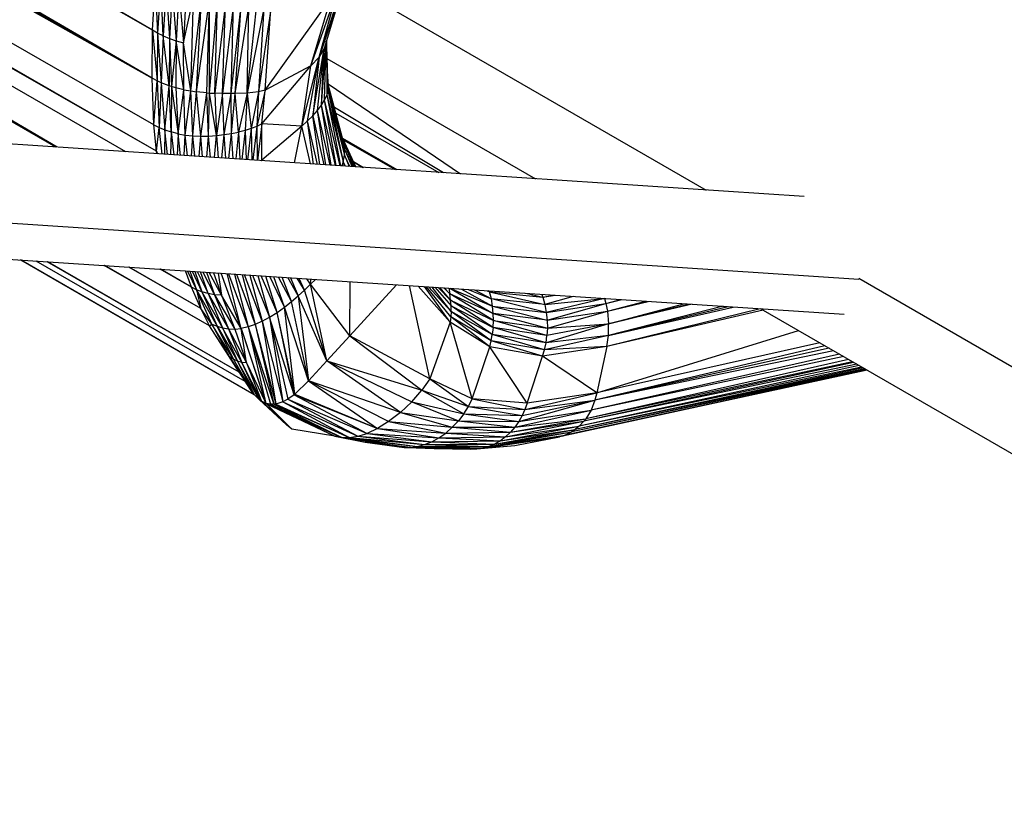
# Paper-space layout '_Isométrica' of a CAD drawing. Header units: millimetres. Extents: x -944 to 849, y -1018 to 47.
# Tile 28 of 35: x 734 to 773, y -480 to -449. Entities that reach past the tile are written whole.
import ezdxf

# ---------------------------------------------------------------- set-up
doc = ezdxf.new("R2010")
doc.units = ezdxf.units.MM

psp = doc.layouts.new('_Isométrica')

# ---------------------------------------------------------------- linework, layer by layer
at = {"color": 7, "linetype": 'Continuous', "lineweight": 25}
for p, q in [((767.005, -459.16), (247.686, -424.913)), ((739.636, -449.504), (708.676, -431.382)), ((739.636, -449.504), (708.728, -431.725)), ((739.615, -451.36), (708.586, -433.251)), ((708.417, -433.793), (739.615, -451.36)), ((739.615, -451.36), (708.536, -433.521)), ((739.69, -453.164), (707.46, -434.761)), ((739.79, -454.192), (706.673, -435.215)), ((739.79, -454.192), (706.74, -435.177)), ((738.597, -454.212), (706.151, -435.517)), ((735.885, -454.033), (704.609, -436.042)), ((735.945, -454.037), (704.943, -435.982)), ((739.636, -449.504), (739.739, -447.828)), ((739.739, -447.828), (739.832, -449.616)), ((739.952, -447.693), (739.832, -449.616)), ((740.05, -449.723), (739.952, -447.693)), ((740.165, -447.807), (740.05, -449.723)), ((740.165, -447.807), (740.291, -449.824)), ((740.401, -447.916), (740.291, -449.824)), ((740.401, -447.916), (740.552, -449.915)), ((747.034, -447.717), (746.089, -450.547)), ((746.929, -447.912), (746.089, -450.547)), ((747.034, -447.717), (746.284, -450.205)), ((747.079, -447.608), (761.089, -455.695)), ((740.658, -448.018), (740.552, -449.915)), ((740.658, -448.018), (740.831, -449.994)), ((740.933, -448.112), (740.831, -449.994)), ((740.831, -449.994), (741.225, -448.195)), ((741.117, -451.855), (741.225, -448.195)), ((741.117, -451.855), (741.528, -448.265)), ((741.345, -451.887), (741.528, -448.265)), ((741.345, -451.887), (741.838, -448.326)), ((741.737, -451.927), (741.838, -448.326)), ((741.846, -451.935), (741.838, -448.326)), ((744.003, -451.83), (746.539, -448.256)), ((745.773, -450.882), (746.763, -448.094)), ((745.773, -450.882), (746.539, -448.256)), ((746.089, -450.547), (746.763, -448.094)), ((741.846, -451.935), (742.151, -448.381)), ((742.054, -451.945), (742.151, -448.381)), ((742.462, -448.436), (742.054, -451.945)), ((742.353, -451.952), (742.462, -448.436)), ((742.77, -448.491), (742.353, -451.952)), ((742.677, -451.953), (742.77, -448.491)), ((742.677, -451.953), (743.072, -448.543)), ((742.843, -451.951), (743.072, -448.543)), ((742.843, -451.951), (743.37, -448.591)), ((743.306, -451.935), (743.37, -448.591)), ((743.306, -451.935), (743.662, -448.633)), ((743.946, -448.664), (743.306, -451.935)), ((743.946, -448.664), (743.74, -451.887)), ((744.222, -448.683), (743.74, -451.887)), ((744.003, -451.83), (744.222, -448.683)), ((739.615, -451.36), (739.636, -449.504)), ((739.832, -449.616), (739.636, -449.504)), ((739.636, -449.504), (739.813, -451.467)), ((739.832, -449.616), (739.813, -451.467)), ((740.05, -449.723), (739.832, -449.616)), ((739.832, -449.616), (739.97, -451.54)), ((740.05, -449.723), (739.97, -451.54)), ((740.05, -449.723), (740.291, -449.824)), ((740.278, -451.659), (740.05, -449.723)), ((740.291, -449.824), (740.278, -451.659)), ((740.291, -449.824), (740.552, -449.915)), ((740.291, -449.824), (740.368, -451.688)), ((740.552, -449.915), (740.368, -451.688)), ((740.552, -449.915), (740.541, -451.738)), ((740.552, -449.915), (740.831, -449.994)), ((740.846, -451.808), (740.552, -449.915)), ((741.117, -451.855), (740.831, -449.994)), ((740.846, -451.808), (740.831, -449.994)), ((745.842, -452.814), (746.284, -450.205)), ((746.026, -452.609), (746.284, -450.205)), ((746.284, -450.205), (746.089, -450.547)), ((746.181, -452.405), (746.364, -449.94)), ((746.181, -452.405), (746.284, -450.205)), ((746.301, -452.204), (746.369, -449.924)), ((746.301, -452.204), (746.368, -449.927)), ((746.375, -449.905), (746.385, -452.009)), ((746.376, -450.121), (746.431, -451.822)), ((745.415, -453.216), (746.089, -450.547)), ((745.636, -453.015), (746.089, -450.547)), ((746.089, -450.547), (745.773, -450.882)), ((746.089, -450.547), (745.842, -452.814)), ((746.391, -450.593), (754.474, -455.259)), ((743.874, -453.131), (745.773, -450.882)), ((745.773, -450.882), (744.003, -451.83)), ((745.415, -453.216), (745.773, -450.882)), ((739.813, -451.467), (739.615, -451.36)), ((739.69, -453.164), (739.615, -451.36)), ((746.409, -451.137), (746.439, -451.644)), ((739.69, -453.164), (739.813, -451.467)), ((739.97, -451.54), (739.813, -451.467)), ((739.813, -451.467), (739.89, -453.267)), ((739.97, -451.54), (739.89, -453.267)), ((740.278, -451.659), (739.97, -451.54)), ((739.97, -451.54), (740.113, -453.362)), ((740.113, -453.362), (740.278, -451.659)), ((740.368, -451.688), (740.278, -451.659)), ((740.358, -453.445), (740.278, -451.659)), ((740.368, -451.688), (740.358, -453.445)), ((740.541, -451.738), (740.368, -451.688)), ((740.368, -451.688), (740.623, -453.513)), ((740.846, -451.808), (740.541, -451.738)), ((740.541, -451.738), (740.623, -453.513)), ((746.439, -451.644), (746.431, -451.822)), ((747.051, -453.879), (746.434, -451.56)), ((747.079, -454.105), (746.434, -451.565)), ((746.439, -451.644), (747.069, -454.345)), ((746.439, -451.644), (747.079, -454.105)), ((746.441, -451.586), (751.564, -455.067)), ((740.623, -453.513), (740.846, -451.808)), ((740.846, -451.808), (741.117, -451.855)), ((740.905, -453.566), (740.846, -451.808)), ((740.905, -453.566), (741.117, -451.855)), ((741.117, -451.855), (741.345, -451.887)), ((741.2, -453.6), (741.117, -451.855)), ((741.2, -453.6), (741.345, -451.887)), ((741.737, -451.927), (741.345, -451.887)), ((741.503, -453.614), (741.345, -451.887)), ((741.503, -453.614), (741.737, -451.927)), ((741.737, -451.927), (741.846, -451.935)), ((741.81, -453.609), (741.737, -451.927)), ((741.81, -453.609), (741.846, -451.935)), ((741.846, -451.935), (742.054, -451.945)), ((742.116, -453.584), (741.846, -451.935)), ((742.353, -451.952), (742.054, -451.945)), ((742.054, -451.945), (742.116, -453.584)), ((742.353, -451.952), (742.116, -453.584)), ((742.677, -451.953), (742.353, -451.952)), ((742.413, -453.549), (742.353, -451.952)), ((742.413, -453.549), (742.677, -451.953)), ((742.843, -451.951), (742.677, -451.953)), ((742.698, -453.505), (742.677, -451.953)), ((742.698, -453.505), (742.843, -451.951)), ((743.306, -451.935), (742.843, -451.951)), ((742.967, -453.453), (742.843, -451.951)), ((743.306, -451.935), (742.967, -453.453)), ((743.306, -451.935), (743.219, -453.391)), ((743.74, -451.887), (743.306, -451.935)), ((743.306, -451.935), (743.455, -453.317)), ((743.74, -451.887), (743.455, -453.317)), ((744.003, -451.83), (743.673, -453.231)), ((743.74, -451.887), (743.673, -453.231)), ((744.003, -451.83), (743.74, -451.887)), ((743.874, -453.131), (744.003, -451.83)), ((746.385, -452.009), (746.301, -452.204)), ((746.431, -451.822), (746.385, -452.009)), ((746.385, -452.009), (746.918, -454.761)), ((746.385, -452.009), (747.021, -454.597)), ((746.431, -451.822), (747.021, -454.597)), ((746.431, -451.822), (747.069, -454.345)), ((746.026, -452.609), (746.181, -452.405)), ((746.181, -452.405), (746.301, -452.204)), ((746.73, -454.749), (746.181, -452.405)), ((746.561, -454.737), (746.181, -452.405)), ((746.913, -454.761), (746.301, -452.204)), ((746.751, -454.75), (746.301, -452.204)), ((750.917, -455.025), (746.685, -452.502)), ((745.636, -453.015), (745.842, -452.814)), ((745.842, -452.814), (746.026, -452.609)), ((745.842, -452.814), (746.279, -454.719)), ((746.12, -454.708), (745.842, -452.814)), ((746.516, -454.734), (746.026, -452.609)), ((746.349, -454.723), (746.026, -452.609)), ((746.742, -452.719), (750.727, -455.012)), ((739.69, -453.164), (739.89, -453.267)), ((739.79, -454.192), (739.69, -453.164)), ((739.79, -454.192), (739.89, -453.267)), ((739.89, -453.267), (740.113, -453.362)), ((740.007, -454.305), (739.89, -453.267)), ((743.673, -453.231), (743.455, -453.317)), ((743.673, -453.231), (743.525, -454.537)), ((743.874, -453.131), (743.673, -453.231)), ((743.673, -453.231), (743.692, -454.548)), ((743.874, -453.131), (743.708, -454.549)), ((745.415, -453.216), (743.874, -453.131)), ((743.877, -454.537), (743.874, -453.131)), ((745.415, -453.216), (743.877, -454.537)), ((745.14, -454.644), (745.415, -453.216)), ((745.636, -453.015), (745.415, -453.216)), ((745.755, -454.684), (745.415, -453.216)), ((746.023, -454.702), (745.636, -453.015)), ((745.878, -454.692), (745.636, -453.015)), ((740.113, -453.362), (740.097, -454.311)), ((740.113, -453.362), (740.358, -453.445)), ((740.22, -454.319), (740.113, -453.362)), ((740.358, -453.445), (740.33, -454.326)), ((740.623, -453.513), (740.358, -453.445)), ((740.358, -453.445), (740.455, -454.335)), ((740.623, -453.513), (740.585, -454.343)), ((740.623, -453.513), (740.905, -453.566)), ((740.713, -454.352), (740.623, -453.513)), ((740.858, -454.361), (740.905, -453.566)), ((740.905, -453.566), (741.2, -453.6)), ((740.988, -454.37), (740.905, -453.566)), ((741.145, -454.38), (741.2, -453.6)), ((741.2, -453.6), (741.503, -453.614)), ((741.278, -454.389), (741.2, -453.6)), ((741.441, -454.4), (741.503, -453.614)), ((741.503, -453.614), (741.81, -453.609)), ((741.577, -454.409), (741.503, -453.614)), ((741.739, -454.419), (741.81, -453.609)), ((741.81, -453.609), (742.116, -453.584)), ((741.88, -454.429), (741.81, -453.609)), ((742.035, -454.439), (742.116, -453.584)), ((742.116, -453.584), (742.413, -453.549)), ((742.116, -453.584), (742.182, -454.449)), ((742.323, -454.458), (742.413, -453.549)), ((742.413, -453.549), (742.698, -453.505)), ((742.475, -454.468), (742.413, -453.549)), ((742.598, -454.476), (742.698, -453.505)), ((742.698, -453.505), (742.967, -453.453)), ((742.754, -454.486), (742.698, -453.505)), ((742.967, -453.453), (742.858, -454.493)), ((743.219, -453.391), (742.967, -453.453)), ((742.967, -453.453), (743.017, -454.504)), ((743.219, -453.391), (743.099, -454.509)), ((743.455, -453.317), (743.219, -453.391)), ((743.219, -453.391), (743.262, -454.52)), ((743.455, -453.317), (743.322, -454.524)), ((743.455, -453.317), (743.487, -454.535)), ((747.001, -453.69), (749.097, -454.905)), ((747.515, -454.8), (747.005, -453.704)), ((747.006, -453.707), (747.495, -454.799)), ((747.024, -453.745), (749.038, -454.901)), ((747.051, -453.879), (747.079, -454.105)), ((747.447, -454.796), (747.051, -453.879)), ((747.478, -454.798), (747.051, -453.879)), ((739.79, -454.192), (739.827, -454.293)), ((739.804, -454.292), (739.79, -454.192)), ((747.021, -454.597), (747.069, -454.345)), ((747.069, -454.345), (747.079, -454.105)), ((747.069, -454.345), (747.25, -454.783)), ((747.276, -454.785), (747.069, -454.345)), ((747.366, -454.79), (747.079, -454.105)), ((747.399, -454.793), (747.079, -454.105)), ((743.877, -454.537), (743.848, -454.559)), ((743.883, -454.561), (743.877, -454.537)), ((743.877, -454.537), (743.881, -454.561)), ((747.021, -454.597), (746.966, -454.764)), ((747.094, -454.773), (747.021, -454.597)), ((747.107, -454.773), (747.021, -454.597)), ((747.418, -454.592), (747.814, -454.82)), ((747.421, -454.599), (747.804, -454.819)), ((743.578, -463.632), (734.52, -458.408)), ((743.577, -463.63), (734.537, -458.409)), ((743.225, -463.118), (735.12, -458.448)), ((743.225, -463.118), (735.129, -458.448)), ((742.988, -462.76), (735.549, -458.476)), ((742.988, -462.76), (735.584, -458.478)), ((741.845, -460.961), (737.763, -458.622)), ((741.845, -460.961), (737.79, -458.624)), ((741.501, -460.282), (738.72, -458.685)), ((741.501, -460.282), (738.727, -458.686)), ((741.141, -459.459), (739.929, -458.765)), ((741.141, -459.459), (739.942, -458.766)), ((741.141, -459.459), (740.913, -458.83)), ((740.99, -458.835), (741.335, -459.56)), ((741.078, -458.841), (741.335, -459.56)), ((741.167, -458.847), (741.55, -459.645)), ((741.269, -458.853), (741.55, -459.645)), ((741.362, -458.859), (741.785, -459.71)), ((741.785, -459.71), (741.488, -458.868)), ((741.585, -458.874), (742.039, -459.754)), ((741.733, -458.884), (742.039, -459.754)), ((742.309, -459.774), (741.836, -458.891)), ((742.001, -458.902), (742.309, -459.774)), ((742.178, -458.913), (742.309, -459.774)), ((743.075, -461.058), (742.292, -458.921)), ((743.075, -461.058), (742.525, -458.936)), ((742.585, -458.94), (743.339, -461)), ((742.817, -458.955), (743.339, -461)), ((742.887, -458.96), (743.611, -460.907)), ((743.113, -458.975), (743.611, -460.907)), ((743.89, -460.781), (743.197, -458.98)), ((743.412, -458.995), (743.89, -460.781)), ((743.515, -459.001), (744.174, -460.624)), ((743.714, -459.015), (744.174, -460.624)), ((744.461, -460.441), (743.841, -459.023)), ((744.461, -460.441), (744.021, -459.035)), ((744.745, -460.239), (744.177, -459.045)), ((744.745, -460.239), (744.334, -459.055)), ((745.02, -460.023), (744.523, -459.068)), ((745.02, -460.023), (744.654, -459.077)), ((745.283, -459.801), (744.88, -459.091)), ((744.981, -459.098), (745.283, -459.801)), ((745.529, -459.577), (745.245, -459.116)), ((745.529, -459.577), (745.312, -459.12)), ((745.529, -459.577), (745.751, -459.351)), ((745.751, -459.351), (745.611, -459.14)), ((745.751, -459.351), (745.771, -459.15)), ((745.751, -459.351), (745.952, -459.162)), ((747.276, -461.35), (745.751, -459.351)), ((746.392, -462.318), (745.751, -459.351)), ((747.276, -461.35), (747.29, -459.25)), ((747.276, -461.35), (749.091, -459.369)), ((750.377, -463.013), (749.592, -459.402)), ((767.003, -459.109), (798.036, -477.025)), ((741.335, -459.56), (741.141, -459.459)), ((741.501, -460.282), (741.141, -459.459)), ((741.55, -459.645), (741.335, -459.56)), ((741.335, -459.56), (742.138, -460.979)), ((741.939, -460.895), (741.335, -459.56)), ((741.335, -459.56), (741.501, -460.282)), ((741.785, -459.71), (741.55, -459.645)), ((741.55, -459.645), (742.351, -461.04)), ((741.55, -459.645), (742.138, -460.979)), ((742.039, -459.754), (741.785, -459.71)), ((741.785, -459.71), (742.579, -461.076)), ((741.785, -459.71), (742.351, -461.04)), ((742.309, -459.774), (742.039, -459.754)), ((742.039, -459.754), (742.82, -461.083)), ((742.039, -459.754), (742.579, -461.076)), ((743.075, -461.058), (742.309, -459.774)), ((742.309, -459.774), (742.82, -461.083)), ((745.529, -459.577), (745.283, -459.801)), ((746.392, -462.318), (745.529, -459.577)), ((751.169, -460.816), (749.928, -459.424)), ((751.169, -460.816), (750.177, -459.441)), ((751.197, -460.61), (750.25, -459.446)), ((750.335, -459.451), (751.208, -460.402)), ((751.208, -460.402), (750.475, -459.46)), ((750.576, -459.467), (751.203, -460.185)), ((750.704, -459.476), (751.183, -459.96)), ((751.183, -459.96), (750.772, -459.48)), ((751.152, -459.724), (750.926, -459.49)), ((750.927, -459.49), (751.152, -459.724)), ((750.942, -459.491), (751.152, -459.724)), ((751.114, -459.503), (751.152, -459.724)), ((751.183, -459.96), (751.152, -459.724)), ((752.846, -460.758), (751.152, -459.724)), ((752.84, -460.48), (751.152, -459.724)), ((751.158, -459.505), (752.84, -460.48)), ((751.178, -459.507), (752.813, -460.199)), ((751.614, -459.536), (752.813, -460.199)), ((751.864, -459.552), (752.767, -459.916)), ((752.111, -459.568), (752.767, -459.916)), ((752.604, -459.601), (752.698, -459.637)), ((752.698, -459.637), (752.629, -459.602)), ((752.698, -459.637), (752.688, -459.606)), ((752.767, -459.916), (752.698, -459.637)), ((752.698, -459.637), (754.841, -460.139)), ((752.698, -459.637), (754.762, -459.845)), ((754.107, -459.7), (754.762, -459.845)), ((754.724, -459.741), (754.762, -459.845)), ((754.762, -459.845), (755.166, -459.77)), ((754.762, -459.845), (755.234, -459.774)), ((744.745, -460.239), (745.02, -460.023)), ((745.02, -460.023), (745.283, -459.801)), ((745.685, -463.091), (745.02, -460.023)), ((746.392, -462.318), (745.283, -459.801)), ((745.283, -459.801), (745.685, -463.091)), ((751.203, -460.185), (751.183, -459.96)), ((752.833, -461.029), (751.183, -459.96)), ((751.183, -459.96), (752.846, -460.758)), ((752.813, -460.199), (752.767, -459.916)), ((754.896, -460.441), (752.767, -459.916)), ((754.841, -460.139), (752.767, -459.916)), ((754.762, -459.845), (754.841, -460.139)), ((755.94, -459.821), (754.841, -460.139)), ((754.841, -460.139), (757.143, -459.9)), ((754.841, -460.139), (754.896, -460.441)), ((757.146, -459.9), (754.896, -460.441)), ((754.896, -460.441), (757.202, -460.097)), ((754.927, -460.744), (757.202, -460.097)), ((757.15, -459.901), (757.202, -460.097)), ((757.202, -460.097), (757.788, -459.943)), ((757.202, -460.097), (757.822, -459.945)), ((757.202, -460.097), (757.261, -460.396)), ((757.261, -460.396), (758.758, -460.007)), ((757.261, -460.396), (758.844, -460.012)), ((757.309, -460.88), (760.231, -460.104)), ((757.309, -460.88), (760.389, -460.114)), ((760.546, -460.125), (757.309, -460.88)), ((741.939, -460.895), (741.501, -460.282)), ((741.845, -460.961), (741.501, -460.282)), ((744.174, -460.624), (744.461, -460.441)), ((744.461, -460.441), (744.745, -460.239)), ((745.146, -463.609), (744.461, -460.441)), ((745.122, -463.628), (744.461, -460.441)), ((745.685, -463.091), (744.745, -460.239)), ((745.146, -463.609), (744.745, -460.239)), ((751.208, -460.402), (751.197, -460.61)), ((751.208, -460.402), (751.203, -460.185)), ((752.803, -461.29), (751.203, -460.185)), ((751.203, -460.185), (752.833, -461.029)), ((752.803, -461.29), (751.208, -460.402)), ((752.76, -461.54), (751.208, -460.402)), ((752.84, -460.48), (752.813, -460.199)), ((752.813, -460.199), (754.927, -460.744)), ((752.813, -460.199), (754.896, -460.441)), ((752.846, -460.758), (752.84, -460.48)), ((752.84, -460.48), (754.935, -461.044)), ((754.927, -460.744), (752.84, -460.48)), ((754.896, -460.441), (754.927, -460.744)), ((754.927, -460.744), (757.261, -460.396)), ((754.935, -461.044), (757.261, -460.396)), ((763.179, -460.298), (757.238, -461.767)), ((763.296, -460.352), (757.238, -461.767)), ((757.261, -460.396), (757.309, -460.88)), ((761.745, -460.204), (757.3, -461.333)), ((761.948, -460.217), (757.3, -461.333)), ((757.3, -461.333), (762.142, -460.23)), ((763.205, -460.3), (797.483, -480.088)), ((741.845, -460.961), (741.939, -460.895)), ((741.939, -460.895), (742.138, -460.979)), ((742.769, -462.258), (741.939, -460.895)), ((741.939, -460.895), (742.62, -462.16)), ((743.611, -460.907), (743.339, -461)), ((743.89, -460.781), (743.611, -460.907)), ((743.611, -460.907), (744.411, -463.992)), ((743.611, -460.907), (744.339, -464.002)), ((743.89, -460.781), (744.174, -460.624)), ((743.89, -460.781), (744.691, -463.904)), ((743.89, -460.781), (744.411, -463.992)), ((745.122, -463.628), (744.174, -460.624)), ((744.174, -460.624), (744.691, -463.904)), ((744.174, -460.624), (744.875, -463.806)), ((751.169, -460.816), (750.377, -463.013)), ((751.197, -460.61), (751.169, -460.816)), ((752.026, -463.79), (751.169, -460.816)), ((752.701, -461.779), (751.169, -460.816)), ((752.76, -461.54), (751.197, -460.61)), ((752.701, -461.779), (751.197, -460.61)), ((752.833, -461.029), (752.846, -460.758)), ((754.92, -461.336), (752.846, -460.758)), ((752.846, -460.758), (754.935, -461.044)), ((757.309, -460.88), (754.884, -461.618)), ((757.309, -460.88), (754.92, -461.336)), ((754.927, -460.744), (754.935, -461.044)), ((754.935, -461.044), (757.309, -460.88)), ((757.3, -461.333), (757.309, -460.88)), ((742.62, -462.16), (741.845, -460.961)), ((742.988, -462.76), (741.845, -460.961)), ((742.138, -460.979), (742.351, -461.04)), ((742.138, -460.979), (742.928, -462.333)), ((742.769, -462.258), (742.138, -460.979)), ((742.351, -461.04), (742.579, -461.076)), ((743.098, -462.381), (742.351, -461.04)), ((742.351, -461.04), (742.928, -462.333)), ((742.579, -461.076), (742.82, -461.083)), ((742.579, -461.076), (743.28, -462.396)), ((742.579, -461.076), (743.098, -462.381)), ((742.82, -461.083), (743.075, -461.058)), ((742.82, -461.083), (743.28, -462.396)), ((743.339, -461), (743.075, -461.058)), ((743.075, -461.058), (744.031, -463.965)), ((743.28, -462.396), (743.075, -461.058)), ((743.075, -461.058), (744.022, -463.962)), ((743.339, -461), (744.339, -464.002)), ((743.339, -461), (744.031, -463.965)), ((743.339, -461), (744.208, -464.001)), ((752.76, -461.54), (752.803, -461.29)), ((752.833, -461.029), (752.803, -461.29)), ((754.884, -461.618), (752.803, -461.29)), ((754.829, -461.886), (752.803, -461.29)), ((754.92, -461.336), (752.833, -461.029)), ((754.884, -461.618), (752.833, -461.029)), ((754.935, -461.044), (754.92, -461.336)), ((756.856, -463.56), (764.673, -461.147)), ((747.276, -461.35), (746.392, -462.318)), ((750.377, -463.013), (747.276, -461.35)), ((747.276, -461.35), (750.073, -463.455)), ((752.701, -461.779), (752.76, -461.54)), ((754.829, -461.886), (752.76, -461.54)), ((754.749, -462.138), (752.76, -461.54)), ((757.3, -461.333), (754.829, -461.886)), ((754.829, -461.886), (754.884, -461.618)), ((757.3, -461.333), (754.884, -461.618)), ((754.884, -461.618), (754.92, -461.336)), ((765.499, -461.624), (756.856, -463.56)), ((757.238, -461.767), (757.3, -461.333)), ((752.026, -463.79), (752.701, -461.779)), ((754.148, -463.963), (752.701, -461.779)), ((754.749, -462.138), (752.701, -461.779)), ((757.238, -461.767), (754.749, -462.138)), ((754.749, -462.138), (754.829, -461.886)), ((757.238, -461.767), (754.829, -461.886)), ((766.26, -462.063), (756.629, -464.227)), ((765.692, -461.735), (756.781, -463.844)), ((765.854, -461.829), (756.781, -463.844)), ((766.019, -461.924), (756.781, -463.844)), ((757.238, -461.767), (756.856, -463.56)), ((742.769, -462.258), (742.62, -462.16)), ((742.62, -462.16), (742.988, -462.76)), ((743.456, -463.472), (742.62, -462.16)), ((742.62, -462.16), (743.364, -463.328)), ((742.928, -462.333), (742.769, -462.258)), ((743.551, -463.599), (742.769, -462.258)), ((743.456, -463.472), (742.769, -462.258)), ((743.098, -462.381), (742.928, -462.333)), ((743.769, -463.82), (742.928, -462.333)), ((742.928, -462.333), (743.574, -463.627)), ((742.928, -462.333), (743.551, -463.599)), ((743.28, -462.396), (743.098, -462.381)), ((743.854, -463.88), (743.098, -462.381)), ((743.769, -463.82), (743.098, -462.381)), ((743.28, -462.396), (744.022, -463.962)), ((743.28, -462.396), (743.854, -463.88)), ((746.392, -462.318), (745.685, -463.091)), ((746.392, -462.318), (750.073, -463.455)), ((749.245, -464.319), (746.392, -462.318)), ((746.392, -462.318), (749.688, -463.902)), ((754.148, -463.963), (754.749, -462.138)), ((756.856, -463.56), (754.749, -462.138)), ((766.804, -462.377), (756.354, -464.659)), ((766.927, -462.448), (756.354, -464.659)), ((766.612, -462.266), (756.426, -464.566)), ((766.756, -462.35), (756.426, -464.566)), ((766.42, -462.155), (756.629, -464.227)), ((742.988, -462.76), (743.364, -463.328)), ((767.335, -462.684), (755.41, -465.259)), ((767.331, -462.682), (755.551, -465.222)), ((767.329, -462.681), (755.622, -465.197)), ((767.265, -462.643), (755.878, -465.075)), ((767.293, -462.66), (755.878, -465.075)), ((767.17, -462.588), (756.017, -464.983)), ((767.23, -462.623), (756.017, -464.983)), ((767.021, -462.503), (756.172, -464.854)), ((767.114, -462.557), (756.172, -464.854)), ((745.685, -463.091), (745.146, -463.609)), ((749.245, -464.319), (745.685, -463.091)), ((745.685, -463.091), (748.348, -464.943)), ((748.786, -464.673), (745.685, -463.091)), ((750.377, -463.013), (750.073, -463.455)), ((752.026, -463.79), (750.377, -463.013)), ((750.377, -463.013), (751.879, -464.082)), ((743.456, -463.472), (743.364, -463.328)), ((743.551, -463.599), (743.456, -463.472)), ((743.574, -463.627), (743.551, -463.599)), ((749.688, -463.902), (750.073, -463.455)), ((750.073, -463.455), (751.879, -464.082)), ((750.073, -463.455), (751.698, -464.369)), ((754.067, -464.203), (756.856, -463.56)), ((756.856, -463.56), (754.148, -463.963)), ((756.856, -463.56), (756.781, -463.844)), ((743.769, -463.82), (743.574, -463.627)), ((743.854, -463.88), (743.769, -463.82)), ((745.039, -464.97), (743.769, -463.82)), ((744.83, -464.795), (743.769, -463.82)), ((744.022, -463.962), (743.854, -463.88)), ((743.854, -463.88), (745.039, -464.97)), ((744.031, -463.965), (744.022, -463.962)), ((744.022, -463.962), (746.701, -465.237)), ((744.022, -463.962), (745.039, -464.97)), ((744.208, -464.001), (744.031, -463.965)), ((744.031, -463.965), (746.966, -465.283)), ((744.031, -463.965), (746.701, -465.237)), ((744.691, -463.904), (744.411, -463.992)), ((744.875, -463.806), (744.691, -463.904)), ((744.691, -463.904), (747.585, -465.238)), ((744.691, -463.904), (747.259, -465.286)), ((745.122, -463.628), (744.875, -463.806)), ((744.875, -463.806), (747.947, -465.129)), ((744.875, -463.806), (747.585, -465.238)), ((745.146, -463.609), (745.122, -463.628)), ((745.122, -463.628), (747.947, -465.129)), ((745.122, -463.628), (748.348, -464.943)), ((745.146, -463.609), (748.348, -464.943)), ((749.688, -463.902), (749.245, -464.319)), ((749.688, -463.902), (751.698, -464.369)), ((749.688, -463.902), (751.487, -464.643)), ((751.879, -464.082), (752.026, -463.79)), ((754.148, -463.963), (752.026, -463.79)), ((752.026, -463.79), (754.067, -464.203)), ((753.827, -464.668), (756.781, -463.844)), ((753.957, -464.44), (756.781, -463.844)), ((754.067, -464.203), (756.781, -463.844)), ((754.148, -463.963), (754.067, -464.203)), ((756.781, -463.844), (756.629, -464.227)), ((744.339, -464.002), (744.208, -464.001)), ((744.208, -464.001), (746.966, -465.283)), ((744.411, -463.992), (744.339, -464.002)), ((747.259, -465.286), (744.339, -464.002)), ((744.339, -464.002), (746.966, -465.283)), ((744.411, -463.992), (747.259, -465.286)), ((749.245, -464.319), (748.786, -464.673)), ((749.245, -464.319), (751.487, -464.643)), ((749.245, -464.319), (751.251, -464.894)), ((751.698, -464.369), (751.879, -464.082)), ((751.879, -464.082), (754.067, -464.203)), ((751.879, -464.082), (753.957, -464.44)), ((753.676, -464.884), (756.629, -464.227)), ((753.827, -464.668), (756.629, -464.227)), ((754.067, -464.203), (753.957, -464.44)), ((756.629, -464.227), (756.426, -464.566)), ((748.786, -464.673), (748.348, -464.943)), ((748.786, -464.673), (751.251, -464.894)), ((748.786, -464.673), (750.996, -465.116)), ((751.487, -464.643), (751.251, -464.894)), ((751.698, -464.369), (751.487, -464.643)), ((751.487, -464.643), (753.827, -464.668)), ((751.487, -464.643), (753.676, -464.884)), ((751.698, -464.369), (753.957, -464.44)), ((751.698, -464.369), (753.827, -464.668)), ((753.318, -465.261), (756.354, -464.659)), ((753.506, -465.083), (756.426, -464.566)), ((753.506, -465.083), (756.354, -464.659)), ((753.676, -464.884), (756.426, -464.566)), ((753.827, -464.668), (753.676, -464.884)), ((753.957, -464.44), (753.827, -464.668)), ((756.354, -464.659), (756.172, -464.854)), ((756.426, -464.566), (756.354, -464.659)), ((745.039, -464.97), (744.83, -464.795)), ((746.701, -465.237), (745.039, -464.97)), ((748.348, -464.943), (747.947, -465.129)), ((748.348, -464.943), (750.996, -465.116)), ((748.348, -464.943), (750.728, -465.304)), ((750.728, -465.304), (750.996, -465.116)), ((751.251, -464.894), (750.996, -465.116)), ((750.996, -465.116), (753.506, -465.083)), ((750.996, -465.116), (753.318, -465.261)), ((751.251, -464.894), (753.676, -464.884)), ((751.251, -464.894), (753.506, -465.083)), ((752.671, -465.637), (755.878, -465.075)), ((752.897, -465.541), (756.017, -464.983)), ((752.897, -465.541), (755.878, -465.075)), ((753.114, -465.415), (756.172, -464.854)), ((753.114, -465.415), (756.017, -464.983)), ((753.318, -465.261), (756.172, -464.854)), ((753.506, -465.083), (753.318, -465.261)), ((753.676, -464.884), (753.506, -465.083)), ((755.878, -465.075), (755.622, -465.197)), ((756.017, -464.983), (755.878, -465.075)), ((756.172, -464.854), (756.017, -464.983)), ((746.966, -465.283), (746.701, -465.237)), ((746.701, -465.237), (747.879, -465.473)), ((746.966, -465.283), (747.259, -465.286)), ((746.966, -465.283), (749.906, -465.638)), ((746.966, -465.283), (749.641, -465.672)), ((747.259, -465.286), (747.585, -465.238)), ((747.259, -465.286), (750.178, -465.566)), ((747.259, -465.286), (749.906, -465.638)), ((747.585, -465.238), (747.947, -465.129)), ((747.585, -465.238), (750.453, -465.454)), ((747.585, -465.238), (750.178, -465.566)), ((749.641, -465.672), (747.879, -465.473)), ((747.879, -465.473), (749.385, -465.671)), ((747.947, -465.129), (750.728, -465.304)), ((747.947, -465.129), (750.453, -465.454)), ((750.178, -465.566), (750.453, -465.454)), ((750.453, -465.454), (750.728, -465.304)), ((750.453, -465.454), (753.114, -465.415)), ((750.453, -465.454), (752.897, -465.541)), ((750.728, -465.304), (753.318, -465.261)), ((750.728, -465.304), (753.114, -465.415)), ((752.439, -465.701), (755.551, -465.222)), ((752.439, -465.701), (755.41, -465.259)), ((752.671, -465.637), (755.622, -465.197)), ((752.671, -465.637), (755.551, -465.222)), ((753.114, -465.415), (752.897, -465.541)), ((753.318, -465.261), (753.114, -465.415)), ((753.676, -465.595), (755.41, -465.259)), ((755.551, -465.222), (755.41, -465.259)), ((755.622, -465.197), (755.551, -465.222)), ((749.047, -465.626), (749.141, -465.64)), ((749.385, -465.671), (749.141, -465.64)), ((749.385, -465.671), (749.641, -465.672)), ((749.385, -465.671), (750.792, -465.718)), ((749.641, -465.672), (749.906, -465.638)), ((749.641, -465.672), (752.439, -465.701)), ((750.792, -465.718), (749.641, -465.672)), ((749.906, -465.638), (750.178, -465.566)), ((749.906, -465.638), (752.671, -465.637)), ((749.906, -465.638), (752.439, -465.701)), ((750.178, -465.566), (752.897, -465.541)), ((750.178, -465.566), (752.671, -465.637)), ((750.202, -465.698), (750.552, -465.717)), ((750.792, -465.718), (750.552, -465.717)), ((750.552, -465.717), (752.206, -465.734)), ((750.552, -465.717), (751.974, -465.737)), ((752.439, -465.701), (750.792, -465.718)), ((750.792, -465.718), (752.206, -465.734)), ((751.974, -465.737), (752.206, -465.734)), ((752.206, -465.734), (753.676, -465.595)), ((752.206, -465.734), (752.439, -465.701)), ((752.439, -465.701), (753.676, -465.595)), ((752.671, -465.637), (752.439, -465.701)), ((752.897, -465.541), (752.671, -465.637))]:
    psp.add_line(p, q, dxfattribs=at)
at = {"color": 7, "linetype": 'Continuous', "lineweight": 25, "flags": 128}
for points in [[(764.885, -455.946), (509.518, -439.106), (245.866, -421.72)], [(247.686, -426.304), (506.639, -443.381), (766.435, -460.513)]]:
    psp.add_lwpolyline(points, dxfattribs=at)

doc.saveas('drawing.dxf')
